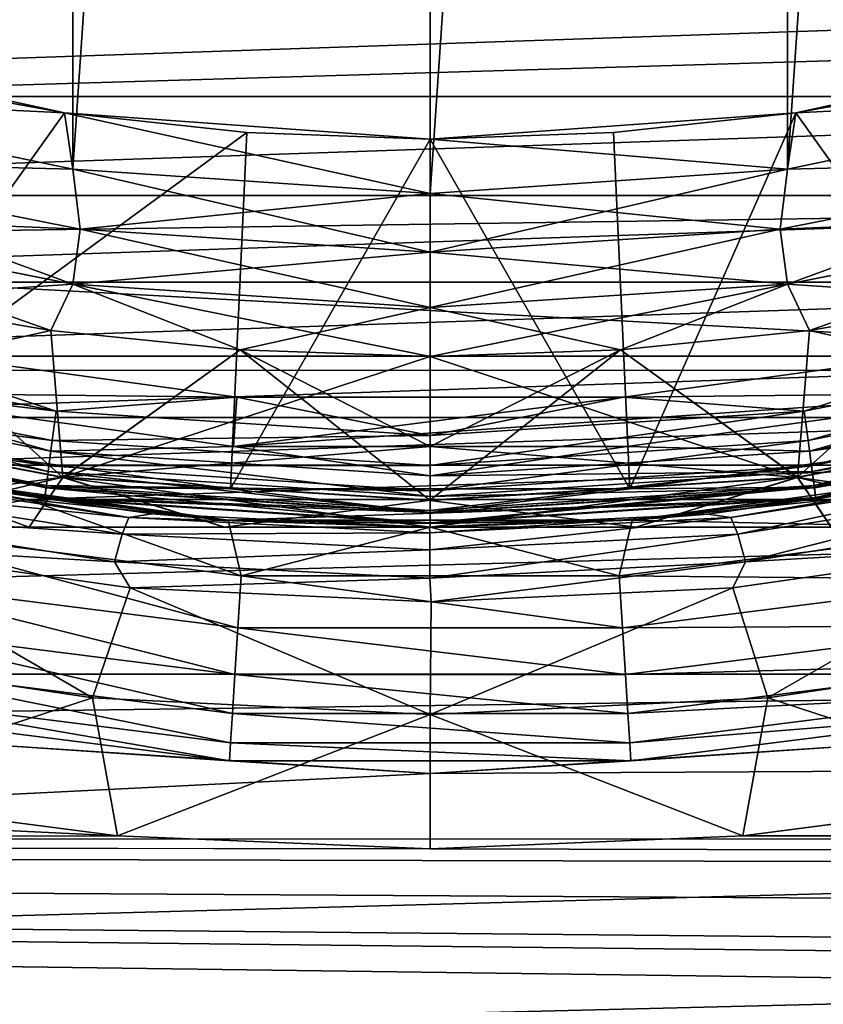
# Model space of a CAD drawing. Header units: metres. Extents: x -139 to 106, y -189 to 40.
# Tile 74 of 256: x -78.17 to -74.9, y -13.94 to -9.94. Entities that reach past the tile are written whole.
import ezdxf

# ---------------------------------------------------------------- set-up
doc = ezdxf.new("R2010")
doc.units = ezdxf.units.M
doc.layers.add('solid_153_ABGANG1_SW0003', color=7, linetype='CONTINUOUS')

msp = doc.modelspace()

# ---------------------------------------------------------------- linework, layer by layer
at = {"layer": 'solid_153_ABGANG1_SW0003'}
for points in [[(-77.949463, -10.546615, 28.537949), (-77.949463, 10.546614, 28.537949), (-76.5, 10.645751, 28.537949)], [(-76.5, -10.645751, 28.537949), (-77.949463, -10.546615, 28.537949), (-76.5, 10.645751, 28.537949)], [(-75.050537, 10.546615, 28.537949), (-76.5, -10.645751, 28.537949), (-76.5, 10.645751, 28.537949)], [(-79.372734, -10.250825, 28.537949), (-79.372742, 10.250823, 28.537949), (-77.949463, 10.546614, 28.537949)], [(-77.949463, -10.546615, 28.537949), (-79.372734, -10.250825, 28.537949), (-77.949463, 10.546614, 28.537949)], [(-75.050537, 10.546615, 28.537949), (-75.050537, -10.546614, 28.537949), (-76.5, -10.645751, 28.537949)], [(-75.050537, 10.546615, 28.537949), (-73.627266, 10.250825, 28.537949), (-75.050537, -10.546614, 28.537949)], [(-73.627266, 10.250825, 28.537949), (-73.627258, -10.250823, 28.537949), (-75.050537, -10.546614, 28.537949)], [(-47.66711, -9.295583, 93.771294), (-116.999969, -9.294461, 93.771881), (-116.999969, -11.361292, 92.522438)], [(-47.66711, -10.349087, 93.176979), (-47.66711, -9.295583, 93.771294), (-116.999969, -11.361292, 92.522438)], [(-49.272755, -12.596712, -5.962051), (-103.727242, -12.596712, -5.962051), (-104.929604, -9.579028, -5.962051)], [(-48.0704, -9.579028, -5.962051), (-49.272755, -12.596712, -5.962051), (-104.929604, -9.579028, -5.962051)], [(-83.42218, -9.802214, 28.037949), (-82.736855, -10.251909, 28.037949), (-69.577827, -9.802221, 28.037949)], [(-82.736855, -10.251909, 28.037949), (-70.263153, -10.251916, 28.037949), (-69.577827, -9.802221, 28.037949)], [(-79.437073, -10.002711, 44.537949), (-77.983635, -10.318887, 44.537949), (-79.43689, -10.002766, 45.037949)], [(-79.372749, -10.25082, 44.537949), (-77.983635, -10.318887, 44.537949), (-79.437073, -10.002711, 44.537949)], [(-77.983635, -10.318887, 44.537949), (-78.716171, -10.186718, 45.037949), (-79.43689, -10.002766, 45.037949)], [(-75.016365, -10.318887, 44.537949), (-73.562927, -10.002711, 44.537949), (-74.283829, -10.186718, 45.037949)], [(-73.627274, -10.250828, 44.537949), (-73.562927, -10.002711, 44.537949), (-75.016365, -10.318887, 44.537949)], [(-78.716171, -10.186718, 45.037949), (-77.983505, -10.318907, 45.037949), (-78.915451, -11.623756, 46.051201)], [(-77.983635, -10.318887, 44.537949), (-77.983505, -10.318907, 45.037949), (-78.716171, -10.186718, 45.037949)], [(-75.016495, -10.318907, 45.037949), (-74.283829, -10.186718, 45.037949), (-74.084564, -11.623759, 46.051201)], [(-75.016365, -10.318887, 44.537949), (-74.283829, -10.186718, 45.037949), (-75.016495, -10.318907, 45.037949)], [(-82.736855, -10.251909, 28.037949), (-82.022484, -10.653737, 28.037949), (-70.263153, -10.251916, 28.037949)], [(-82.022484, -10.653737, 28.037949), (-70.977524, -10.653743, 28.037949), (-70.263153, -10.251916, 28.037949)], [(-79.372749, -10.25082, 44.537949), (-77.949478, -10.546613, 44.537949), (-77.983635, -10.318887, 44.537949)], [(-79.317078, -10.513464, 44.509071), (-77.949478, -10.546613, 44.537949), (-79.372749, -10.25082, 44.537949)], [(-79.317017, -10.513238, 28.566771), (-79.372734, -10.250825, 28.537949), (-77.949463, -10.546615, 28.537949)], [(-75.050552, -10.546617, 44.537949), (-73.627274, -10.250828, 44.537949), (-75.016365, -10.318887, 44.537949)], [(-73.682922, -10.513464, 44.509071), (-73.627274, -10.250828, 44.537949), (-75.050552, -10.546617, 44.537949)], [(-73.682983, -10.513238, 28.566771), (-75.050537, -10.546614, 28.537949), (-73.627258, -10.250823, 28.537949)], [(-47.66711, -11.366237, 92.519028), (-47.66711, -10.349087, 93.176979), (-116.999969, -11.361292, 92.522438)], [(-77.983505, -10.318907, 45.037949), (-77.243805, -10.398432, 45.037949), (-78.915451, -11.623756, 46.051201)], [(-77.983635, -10.318887, 44.537949), (-76.5, -10.424999, 44.537949), (-77.983505, -10.318907, 45.037949)], [(-76.5, -10.645751, 44.537949), (-76.5, -10.424999, 44.537949), (-77.983635, -10.318887, 44.537949)], [(-77.949478, -10.546613, 44.537949), (-76.5, -10.645751, 44.537949), (-77.983635, -10.318887, 44.537949)], [(-76.5, -10.424999, 44.537949), (-77.243805, -10.398432, 45.037949), (-77.983505, -10.318907, 45.037949)], [(-75.016365, -10.318887, 44.537949), (-75.756195, -10.398432, 45.037949), (-76.5, -10.425, 45.037949)], [(-76.5, -10.424999, 44.537949), (-75.016365, -10.318887, 44.537949), (-76.5, -10.425, 45.037949)], [(-75.050552, -10.546617, 44.537949), (-75.016365, -10.318887, 44.537949), (-76.5, -10.424999, 44.537949)], [(-75.016365, -10.318887, 44.537949), (-75.016495, -10.318907, 45.037949), (-75.756195, -10.398432, 45.037949)], [(-75.756195, -10.398432, 45.037949), (-75.016495, -10.318907, 45.037949), (-75.689827, -11.844397, 46.051201)], [(-75.016495, -10.318907, 45.037949), (-74.084564, -11.623759, 46.051201), (-75.689827, -11.844397, 46.051201)], [(-77.243805, -10.398432, 45.037949), (-77.310188, -11.844396, 46.051201), (-78.915451, -11.623756, 46.051201)], [(-77.243805, -10.398432, 45.037949), (-76.5, -10.425, 45.037949), (-77.310188, -11.844396, 46.051201)], [(-76.5, -10.425, 45.037949), (-75.689827, -11.844397, 46.051201), (-77.310188, -11.844396, 46.051201)], [(-76.5, -10.424999, 44.537949), (-76.5, -10.425, 45.037949), (-77.243805, -10.398432, 45.037949)], [(-76.5, -10.425, 45.037949), (-75.756195, -10.398432, 45.037949), (-75.689827, -11.844397, 46.051201)], [(-76.5, -10.645751, 44.537949), (-75.050552, -10.546617, 44.537949), (-76.5, -10.424999, 44.537949)], [(-79.375313, -10.730818, 44.423988), (-77.950066, -11.014318, 44.423988), (-79.317078, -10.513464, 44.509071)], [(-79.317017, -10.513238, 28.566771), (-77.920662, -10.79099, 28.566771), (-79.375259, -10.730612, 28.651798)], [(-79.317078, -10.513464, 44.509071), (-77.920692, -10.791223, 44.509071), (-77.949478, -10.546613, 44.537949)], [(-77.950066, -11.014318, 44.423988), (-77.920692, -10.791223, 44.509071), (-79.317078, -10.513464, 44.509071)], [(-79.317017, -10.513238, 28.566771), (-77.949463, -10.546615, 28.537949), (-77.920662, -10.79099, 28.566771)], [(-76.5, -10.884339, 44.509071), (-76.5, -10.645751, 44.537949), (-77.949478, -10.546613, 44.537949)], [(-77.920692, -10.791223, 44.509071), (-76.5, -10.884339, 44.509071), (-77.949478, -10.546613, 44.537949)], [(-77.920662, -10.79099, 28.566771), (-77.949463, -10.546615, 28.537949), (-76.5, -10.645751, 28.537949)], [(-76.5, -10.884105, 28.566771), (-76.5, -10.645751, 28.537949), (-75.050537, -10.546614, 28.537949)], [(-76.5, -10.884105, 28.566771), (-75.050537, -10.546614, 28.537949), (-75.079338, -10.79099, 28.566771)], [(-75.079308, -10.791223, 44.509071), (-75.050552, -10.546617, 44.537949), (-76.5, -10.645751, 44.537949)], [(-75.079338, -10.79099, 28.566771), (-75.050537, -10.546614, 28.537949), (-73.682983, -10.513238, 28.566771)], [(-75.079338, -10.79099, 28.566771), (-73.682983, -10.513238, 28.566771), (-75.049965, -11.014106, 28.651798)], [(-75.079308, -10.791223, 44.509071), (-73.682922, -10.513464, 44.509071), (-75.050552, -10.546617, 44.537949)], [(-73.624687, -10.730818, 44.423988), (-73.682922, -10.513464, 44.509071), (-75.079308, -10.791223, 44.509071)], [(-73.682983, -10.513238, 28.566771), (-73.624741, -10.730612, 28.651798), (-75.049965, -11.014106, 28.651798)], [(-82.022484, -10.653737, 28.037949), (-81.282303, -11.005888, 28.037949), (-70.977524, -10.653743, 28.037949)], [(-81.282303, -11.005888, 28.037949), (-71.717705, -11.005893, 28.037949), (-70.977524, -10.653743, 28.037949)], [(-77.920662, -10.79099, 28.566771), (-76.5, -10.645751, 28.537949), (-76.5, -10.884105, 28.566771)], [(-76.5, -10.884339, 44.509071), (-75.079308, -10.791223, 44.509071), (-76.5, -10.645751, 44.537949)], [(-79.375313, -10.730818, 44.423988), (-78.800514, -11.07069, 44.287949), (-78.039658, -11.201874, 44.287949)], [(-79.375313, -10.730818, 44.423988), (-78.039658, -11.201874, 44.287949), (-77.950066, -11.014318, 44.423988)], [(-79.375259, -10.730612, 28.651798), (-77.950035, -11.014106, 28.651798), (-78.800514, -11.07069, 28.787949)], [(-77.920662, -10.79099, 28.566771), (-77.950035, -11.014106, 28.651798), (-79.375259, -10.730612, 28.651798)], [(-75.049934, -11.014318, 44.423988), (-73.624687, -10.730818, 44.423988), (-75.079308, -10.791223, 44.509071)], [(-75.049965, -11.014106, 28.651798), (-73.624741, -10.730612, 28.651798), (-74.960342, -11.201874, 28.787949)], [(-75.049934, -11.014318, 44.423988), (-74.199493, -11.07069, 44.287949), (-73.624687, -10.730818, 44.423988)], [(-73.624741, -10.730612, 28.651798), (-74.199486, -11.07069, 28.787949), (-74.960342, -11.201874, 28.787949)], [(-77.950066, -11.014318, 44.423988), (-76.5, -11.10936, 44.423988), (-77.920692, -10.791223, 44.509071)], [(-77.920662, -10.79099, 28.566771), (-76.5, -10.884105, 28.566771), (-77.950035, -11.014106, 28.651798)], [(-77.920692, -10.791223, 44.509071), (-76.5, -11.10936, 44.423988), (-76.5, -10.884339, 44.509071)], [(-75.079338, -10.79099, 28.566771), (-75.049965, -11.014106, 28.651798), (-76.5, -11.109146, 28.651798)], [(-76.5, -10.884105, 28.566771), (-75.079338, -10.79099, 28.566771), (-76.5, -11.109146, 28.651798)], [(-75.049934, -11.014318, 44.423988), (-75.079308, -10.791223, 44.509071), (-76.5, -10.884339, 44.509071)], [(-77.950035, -11.014106, 28.651798), (-76.5, -10.884105, 28.566771), (-76.5, -11.109146, 28.651798)], [(-76.5, -11.10936, 44.423988), (-75.049934, -11.014318, 44.423988), (-76.5, -10.884339, 44.509071)], [(-81.282303, -11.005888, 28.037949), (-80.519852, -11.306668, 28.037949), (-71.717705, -11.005893, 28.037949)], [(-80.519852, -11.306668, 28.037949), (-72.480156, -11.306673, 28.037949), (-71.717705, -11.005893, 28.037949)], [(-77.950035, -11.014106, 28.651798), (-78.039658, -11.201874, 28.787949), (-78.800514, -11.07069, 28.787949)], [(-77.950035, -11.014106, 28.651798), (-77.271622, -11.280829, 28.787949), (-78.039658, -11.201874, 28.787949)], [(-77.950066, -11.014318, 44.423988), (-78.039658, -11.201874, 44.287949), (-77.271622, -11.280829, 44.287949)], [(-77.950066, -11.014318, 44.423988), (-77.271622, -11.280829, 44.287949), (-76.5, -11.307189, 44.287949)], [(-77.950066, -11.014318, 44.423988), (-76.5, -11.307189, 44.287949), (-76.5, -11.10936, 44.423988)], [(-77.950035, -11.014106, 28.651798), (-76.5, -11.109146, 28.651798), (-77.271622, -11.280829, 28.787949)], [(-75.049965, -11.014106, 28.651798), (-75.728378, -11.280829, 28.787949), (-76.5, -11.307189, 28.787949)], [(-76.5, -11.109146, 28.651798), (-75.049965, -11.014106, 28.651798), (-76.5, -11.307189, 28.787949)], [(-76.5, -11.10936, 44.423988), (-75.728378, -11.28083, 44.287949), (-75.049934, -11.014318, 44.423988)], [(-75.049965, -11.014106, 28.651798), (-74.960342, -11.201874, 28.787949), (-75.728378, -11.280829, 28.787949)], [(-75.049934, -11.014318, 44.423988), (-75.728378, -11.28083, 44.287949), (-74.960342, -11.201875, 44.287949)], [(-75.049934, -11.014318, 44.423988), (-74.960342, -11.201875, 44.287949), (-74.199493, -11.07069, 44.287949)], [(-78.800514, -11.07069, 44.287949), (-79.457603, -11.519101, 43.675884), (-77.990555, -11.798955, 43.675884)], [(-78.800514, -11.07069, 28.787949), (-78.039658, -11.201874, 28.787949), (-79.457207, -11.517554, 29.398035)], [(-78.039658, -11.201874, 44.287949), (-78.800514, -11.07069, 44.287949), (-77.990555, -11.798955, 43.675884)], [(-76.5, -11.109146, 28.651798), (-76.5, -11.307189, 28.787949), (-77.271622, -11.280829, 28.787949)], [(-76.5, -11.10936, 44.423988), (-76.5, -11.307189, 44.287949), (-75.728378, -11.28083, 44.287949)], [(-74.199486, -11.07069, 28.787949), (-73.542793, -11.517554, 29.398035), (-75.009644, -11.797371, 29.398035)], [(-74.960342, -11.201874, 28.787949), (-74.199486, -11.07069, 28.787949), (-75.009644, -11.797371, 29.398035)], [(-74.199493, -11.07069, 44.287949), (-74.960342, -11.201875, 44.287949), (-73.542397, -11.519101, 43.675884)], [(-78.039658, -11.201874, 28.787949), (-77.990356, -11.797371, 29.398035), (-79.457207, -11.517554, 29.398035)], [(-78.039658, -11.201874, 28.787949), (-77.271622, -11.280829, 28.787949), (-77.990356, -11.797371, 29.398035)], [(-77.271622, -11.280829, 44.287949), (-78.039658, -11.201874, 44.287949), (-77.990555, -11.798955, 43.675884)], [(-75.728378, -11.280829, 28.787949), (-74.960342, -11.201874, 28.787949), (-75.009644, -11.797371, 29.398035)], [(-74.960342, -11.201875, 44.287949), (-75.728378, -11.28083, 44.287949), (-75.009445, -11.798955, 43.675884)], [(-74.960342, -11.201875, 44.287949), (-75.009445, -11.798955, 43.675884), (-73.542397, -11.519101, 43.675884)], [(-79.541039, -11.349299, 47.10474), (-79.509781, -11.232658, 47.054852), (-78.017876, -11.529417, 47.054852)], [(-78.017876, -11.529417, 47.054852), (-79.509781, -11.232658, 47.054852), (-78.839592, -11.259499, 47.037949)], [(-78.880554, -11.455259, 47.037949), (-77.28463, -11.4732, 47.037949), (-78.839592, -11.259499, 47.037949)], [(-78.017876, -11.529417, 47.054852), (-78.839592, -11.259499, 47.037949), (-77.28463, -11.4732, 47.037949)], [(-74.982124, -11.529417, 47.054852), (-75.715073, -11.47318, 47.037949), (-74.160118, -11.259438, 47.037949)], [(-74.11969, -11.455309, 47.037949), (-74.160118, -11.259438, 47.037949), (-75.715073, -11.47318, 47.037949)], [(-73.490219, -11.232658, 47.054852), (-74.982124, -11.529417, 47.054852), (-74.160118, -11.259438, 47.037949)], [(-74.966362, -11.649139, 47.10474), (-74.982124, -11.529417, 47.054852), (-73.490219, -11.232658, 47.054852)], [(-74.966362, -11.649139, 47.10474), (-73.490219, -11.232658, 47.054852), (-73.458961, -11.349299, 47.10474)], [(-80.519852, -11.306668, 28.037949), (-79.738609, -11.554714, 28.037949), (-72.480156, -11.306673, 28.037949)], [(-79.738609, -11.554714, 28.037949), (-73.261406, -11.554718, 28.037949), (-72.480156, -11.306673, 28.037949)], [(-77.271622, -11.280829, 44.287949), (-77.990555, -11.798955, 43.675884), (-76.5, -11.892734, 43.675884)], [(-77.271622, -11.280829, 28.787949), (-76.5, -11.307189, 28.787949), (-77.990356, -11.797371, 29.398035)], [(-77.990356, -11.797371, 29.398035), (-76.5, -11.307189, 28.787949), (-76.5, -11.672789, 29.145218)], [(-77.271622, -11.280829, 44.287949), (-76.5, -11.892734, 43.675884), (-76.5, -11.672789, 43.930679)], [(-77.271622, -11.280829, 44.287949), (-76.5, -11.672789, 43.930679), (-76.5, -11.307189, 44.287949)], [(-75.728378, -11.280829, 28.787949), (-75.009644, -11.797371, 29.398035), (-76.5, -11.891136, 29.398035)], [(-76.5, -11.672789, 29.145218), (-75.728378, -11.280829, 28.787949), (-76.5, -11.891136, 29.398035)], [(-76.5, -11.672789, 29.145218), (-76.5, -11.307189, 28.787949), (-75.728378, -11.280829, 28.787949)], [(-75.728378, -11.28083, 44.287949), (-76.5, -11.307189, 44.287949), (-75.009445, -11.798955, 43.675884)], [(-76.5, -11.307189, 44.287949), (-76.5, -11.672789, 43.930679), (-75.009445, -11.798955, 43.675884)], [(-79.541039, -11.349299, 47.10474), (-78.033638, -11.649139, 47.10474), (-79.567879, -11.449474, 47.184212)], [(-79.541039, -11.349299, 47.10474), (-78.017876, -11.529417, 47.054852), (-78.033638, -11.649139, 47.10474)], [(-74.966362, -11.649139, 47.10474), (-73.458961, -11.349299, 47.10474), (-74.952827, -11.751961, 47.184212)], [(-73.458961, -11.349299, 47.10474), (-73.432121, -11.449474, 47.184212), (-74.952827, -11.751961, 47.184212)], [(-116.999969, -11.361292, 59.603092), (-79.068848, -13.084445, 60.936726), (-77.76902, -13.253163, 61.084335)], [(-116.999969, -13.262449, 61.092556), (-116.999969, -11.361292, 59.603092), (-77.76902, -13.253163, 61.084335)], [(-47.66711, -11.366237, 92.519028), (-116.999969, -11.361292, 92.522438), (-116.999969, -13.262449, 91.032974)], [(-47.66711, -12.34132, 91.800987), (-47.66711, -11.366237, 92.519028), (-116.999969, -13.262449, 91.032974)], [(-78.050156, -11.774581, 46.980766), (-79.552109, -11.390618, 47.023354), (-79.573784, -11.471512, 46.980766)], [(-79.552109, -11.390618, 47.023354), (-78.039223, -11.69155, 47.023354), (-78.880554, -11.455259, 47.037949)], [(-78.050156, -11.774581, 46.980766), (-78.039223, -11.69155, 47.023354), (-79.552109, -11.390618, 47.023354)], [(-74.960777, -11.69155, 47.023354), (-73.447891, -11.390618, 47.023354), (-74.11969, -11.455309, 47.037949)], [(-73.426216, -11.471512, 46.980766), (-73.447891, -11.390618, 47.023354), (-74.960777, -11.69155, 47.023354)], [(-79.567879, -11.449474, 47.184212), (-78.047173, -11.751961, 47.184212), (-79.58847, -11.526342, 47.287834)], [(-78.033638, -11.649139, 47.10474), (-78.047173, -11.751961, 47.184212), (-79.567879, -11.449474, 47.184212)], [(-78.880554, -11.455259, 47.037949), (-77.298553, -11.672715, 47.037949), (-77.28463, -11.4732, 47.037949)], [(-78.039223, -11.69155, 47.023354), (-77.298553, -11.672715, 47.037949), (-78.880554, -11.455259, 47.037949)], [(-77.298553, -11.672715, 47.037949), (-74.11969, -11.455309, 47.037949), (-75.715073, -11.47318, 47.037949)], [(-77.298553, -11.672715, 47.037949), (-75.701691, -11.672731, 47.037949), (-74.11969, -11.455309, 47.037949)], [(-74.960777, -11.69155, 47.023354), (-74.11969, -11.455309, 47.037949), (-75.701691, -11.672731, 47.037949)], [(-74.952827, -11.751961, 47.184212), (-73.432121, -11.449474, 47.184212), (-74.942436, -11.830859, 47.287834)], [(-73.432121, -11.449474, 47.184212), (-73.41153, -11.526342, 47.287834), (-74.942436, -11.830859, 47.287834)], [(-79.573784, -11.471512, 46.980766), (-79.590988, -11.535714, 46.91436), (-78.05883, -11.840479, 46.91436)], [(-78.050156, -11.774581, 46.980766), (-79.573784, -11.471512, 46.980766), (-78.05883, -11.840479, 46.91436)], [(-76.5, -11.628903, 47.054852), (-78.017876, -11.529417, 47.054852), (-77.28463, -11.4732, 47.037949)], [(-77.298553, -11.672715, 47.037949), (-75.715073, -11.47318, 47.037949), (-77.28463, -11.4732, 47.037949)], [(-76.5, -11.628903, 47.054852), (-77.28463, -11.4732, 47.037949), (-75.715073, -11.47318, 47.037949)], [(-74.982124, -11.529417, 47.054852), (-76.5, -11.628903, 47.054852), (-75.715073, -11.47318, 47.037949)], [(-73.426216, -11.471512, 46.980766), (-74.960777, -11.69155, 47.023354), (-74.949844, -11.774581, 46.980766)], [(-73.426216, -11.471512, 46.980766), (-74.949844, -11.774581, 46.980766), (-73.409012, -11.535714, 46.91436)], [(-79.590988, -11.535714, 46.91436), (-79.602028, -11.576927, 46.830654), (-78.0644, -11.882781, 46.830654)], [(-78.058563, -11.838483, 46.117798), (-79.601898, -11.57643, 46.202675), (-79.590462, -11.53377, 46.117798)], [(-79.58847, -11.526342, 47.287834), (-78.057564, -11.830859, 47.287834), (-79.601418, -11.574654, 47.408539)], [(-78.05883, -11.840479, 46.91436), (-79.590988, -11.535714, 46.91436), (-78.0644, -11.882781, 46.830654)], [(-78.058563, -11.838483, 46.117798), (-79.590462, -11.53377, 46.117798), (-78.915451, -11.623756, 46.051201)], [(-78.047173, -11.751961, 47.184212), (-78.057564, -11.830859, 47.287834), (-79.58847, -11.526342, 47.287834)], [(-79.48494, -12, 30.100548), (-79.457207, -11.517554, 29.398035), (-77.990356, -11.797371, 29.398035)], [(-78.127823, -12, 43.385517), (-77.990555, -11.798955, 43.675884), (-79.457603, -11.519101, 43.675884)], [(-78.84935, -12, 43.207314), (-78.127823, -12, 43.385517), (-79.457603, -11.519101, 43.675884)], [(-78.033638, -11.649139, 47.10474), (-78.017876, -11.529417, 47.054852), (-76.5, -11.628903, 47.054852)], [(-76.5, -11.74966, 47.10474), (-76.5, -11.628903, 47.054852), (-74.982124, -11.529417, 47.054852)], [(-76.5, -11.74966, 47.10474), (-74.982124, -11.529417, 47.054852), (-74.966362, -11.649139, 47.10474)], [(-74.872208, -12, 29.690374), (-75.009644, -11.797371, 29.398035), (-73.542793, -11.517554, 29.398035)], [(-73.519844, -12, 42.977409), (-73.542397, -11.519101, 43.675884), (-75.009445, -11.798955, 43.675884)], [(-74.949844, -11.774581, 46.980766), (-74.94117, -11.840479, 46.91436), (-73.409012, -11.535714, 46.91436)], [(-74.942436, -11.830859, 47.287834), (-73.41153, -11.526342, 47.287834), (-74.935913, -11.880447, 47.408539)], [(-73.409538, -11.53377, 46.117798), (-74.935669, -11.882272, 46.202675), (-74.941437, -11.838483, 46.117798)], [(-73.409538, -11.53377, 46.117798), (-74.941437, -11.838483, 46.117798), (-74.084564, -11.623759, 46.051201)], [(-73.409012, -11.535714, 46.91436), (-74.94117, -11.840479, 46.91436), (-73.397972, -11.576927, 46.830654)], [(-73.41153, -11.526342, 47.287834), (-73.398582, -11.574654, 47.408539), (-74.935913, -11.880447, 47.408539)], [(-73.409538, -11.53377, 46.117798), (-73.398102, -11.57643, 46.202675), (-74.935669, -11.882272, 46.202675)], [(-79.738609, -11.554714, 28.037949), (-78.942284, -11.748839, 28.037949), (-73.261406, -11.554718, 28.037949)], [(-78.0644, -11.882781, 46.830654), (-79.602028, -11.576927, 46.830654), (-78.941483, -11.749007, 46.737949)], [(-79.601898, -11.57643, 46.202675), (-78.064331, -11.882272, 46.202675), (-78.941475, -11.749007, 46.296947)], [(-78.058563, -11.838483, 46.117798), (-78.064331, -11.882272, 46.202675), (-79.601898, -11.57643, 46.202675)], [(-79.601418, -11.574654, 47.408539), (-78.064087, -11.880447, 47.408539), (-78.941467, -11.74901, 47.537949)], [(-78.057564, -11.830859, 47.287834), (-78.064087, -11.880447, 47.408539), (-79.601418, -11.574654, 47.408539)], [(-78.942284, -11.748839, 28.037949), (-74.057732, -11.748841, 28.037949), (-73.261406, -11.554718, 28.037949)], [(-74.94117, -11.840479, 46.91436), (-74.9356, -11.882781, 46.830654), (-73.397972, -11.576927, 46.830654)], [(-74.935913, -11.880447, 47.408539), (-73.398582, -11.574654, 47.408539), (-74.058525, -11.749008, 47.537949)], [(-74.935669, -11.882272, 46.202675), (-73.398102, -11.57643, 46.202675), (-74.058533, -11.749011, 46.296947)], [(-73.397972, -11.576927, 46.830654), (-74.9356, -11.882781, 46.830654), (-74.058533, -11.749011, 46.737949)], [(-78.058563, -11.838483, 46.117798), (-78.915451, -11.623756, 46.051201), (-77.310188, -11.844396, 46.051201)], [(-78.033638, -11.649139, 47.10474), (-76.5, -11.628903, 47.054852), (-76.5, -11.74966, 47.10474)], [(-74.941437, -11.838483, 46.117798), (-75.689827, -11.844397, 46.051201), (-74.084564, -11.623759, 46.051201)], [(-78.033638, -11.649139, 47.10474), (-76.5, -11.74966, 47.10474), (-78.047173, -11.751961, 47.184212)], [(-74.966362, -11.649139, 47.10474), (-74.952827, -11.751961, 47.184212), (-76.5, -11.853368, 47.184212)], [(-76.5, -11.74966, 47.10474), (-74.966362, -11.649139, 47.10474), (-76.5, -11.853368, 47.184212)], [(-76.5, -11.876184, 46.980766), (-78.039223, -11.69155, 47.023354), (-78.050156, -11.774581, 46.980766)], [(-78.039223, -11.69155, 47.023354), (-76.5, -11.792437, 47.023354), (-77.298553, -11.672715, 47.037949)], [(-76.5, -11.876184, 46.980766), (-76.5, -11.792437, 47.023354), (-78.039223, -11.69155, 47.023354)], [(-77.990356, -11.797371, 29.398035), (-76.5, -11.672789, 29.145218), (-76.5, -11.891136, 29.398035)], [(-76.5, -11.792437, 47.023354), (-75.701691, -11.672731, 47.037949), (-77.298553, -11.672715, 47.037949)], [(-76.5, -11.792437, 47.023354), (-74.960777, -11.69155, 47.023354), (-75.701691, -11.672731, 47.037949)], [(-76.5, -11.672789, 43.930679), (-76.5, -11.892734, 43.675884), (-75.009445, -11.798955, 43.675884)], [(-74.949844, -11.774581, 46.980766), (-74.960777, -11.69155, 47.023354), (-76.5, -11.792437, 47.023354)], [(-78.942284, -11.748839, 28.037949), (-78.134544, -11.888157, 28.037949), (-74.057732, -11.748841, 28.037949)], [(-78.79007, -12.004951, 28.013126), (-78.134544, -11.888157, 28.037949), (-78.942284, -11.748839, 28.037949)], [(-78.0644, -11.882781, 46.830654), (-78.941483, -11.749007, 46.737949), (-77.318916, -11.972025, 46.737949)], [(-77.318916, -11.972025, 46.296947), (-77.318916, -11.972025, 46.737949), (-78.941483, -11.749007, 46.737949)], [(-78.941475, -11.749007, 46.296947), (-77.318916, -11.972025, 46.296947), (-78.941483, -11.749007, 46.737949)], [(-78.064331, -11.882272, 46.202675), (-77.318916, -11.972025, 46.296947), (-78.941475, -11.749007, 46.296947)], [(-78.941467, -11.74901, 47.537949), (-77.318901, -11.972026, 47.537949), (-78.76442, -11.784413, 58.951614)], [(-78.064087, -11.880447, 47.408539), (-77.318901, -11.972026, 47.537949), (-78.941467, -11.74901, 47.537949)], [(-78.134544, -11.888157, 28.037949), (-74.865471, -11.888159, 28.037949), (-74.057732, -11.748841, 28.037949)], [(-74.9356, -11.882781, 46.830654), (-75.681099, -11.972026, 46.737949), (-74.058533, -11.749011, 46.737949)], [(-74.058533, -11.749011, 46.296947), (-74.058533, -11.749011, 46.737949), (-75.681099, -11.972026, 46.737949)], [(-75.681099, -11.972026, 46.296947), (-74.058533, -11.749011, 46.296947), (-75.681099, -11.972026, 46.737949)], [(-74.935669, -11.882272, 46.202675), (-74.058533, -11.749011, 46.296947), (-75.681099, -11.972026, 46.296947)], [(-75.681084, -11.972025, 47.537949), (-74.058525, -11.749008, 47.537949), (-75.372925, -11.946954, 59.098988)], [(-74.935913, -11.880447, 47.408539), (-74.058525, -11.749008, 47.537949), (-75.681084, -11.972025, 47.537949)], [(-74.058525, -11.749008, 47.537949), (-74.238045, -11.784886, 58.952019), (-75.372925, -11.946954, 59.098988)], [(-78.975334, -11.837264, 59.445385), (-78.921982, -11.776561, 59.190098), (-77.722443, -11.960706, 59.353584)], [(-77.722443, -11.960706, 59.353584), (-78.921982, -11.776561, 59.190098), (-78.76442, -11.784413, 58.951614)], [(-77.722443, -11.960706, 59.353584), (-78.76442, -11.784413, 58.951614), (-77.627563, -11.946908, 59.099045)], [(-77.318901, -11.972026, 47.537949), (-77.627563, -11.946908, 59.099045), (-78.76442, -11.784413, 58.951614)], [(-78.050156, -11.774581, 46.980766), (-78.05883, -11.840479, 46.91436), (-76.5, -11.94265, 46.91436)], [(-78.047173, -11.751961, 47.184212), (-76.5, -11.853368, 47.184212), (-78.057564, -11.830859, 47.287834)], [(-76.5, -11.876184, 46.980766), (-78.050156, -11.774581, 46.980766), (-76.5, -11.94265, 46.91436)], [(-76.5, -11.74966, 47.10474), (-76.5, -11.853368, 47.184212), (-78.047173, -11.751961, 47.184212)], [(-74.952827, -11.751961, 47.184212), (-74.942436, -11.830859, 47.287834), (-76.5, -11.932947, 47.287834)], [(-76.5, -11.853368, 47.184212), (-74.952827, -11.751961, 47.184212), (-76.5, -11.932947, 47.287834)], [(-74.949844, -11.774581, 46.980766), (-76.5, -11.792437, 47.023354), (-76.5, -11.876184, 46.980766)], [(-74.949844, -11.774581, 46.980766), (-76.5, -11.876184, 46.980766), (-74.94117, -11.840479, 46.91436)], [(-75.279625, -11.960901, 59.353611), (-75.372925, -11.946954, 59.098988), (-74.238045, -11.784886, 58.952019)], [(-74.079628, -11.776908, 59.190403), (-75.279625, -11.960901, 59.353611), (-74.238045, -11.784886, 58.952019)], [(-75.251892, -12.028543, 59.611214), (-75.279625, -11.960901, 59.353611), (-74.079628, -11.776908, 59.190403)], [(-74.026222, -11.837607, 59.445683), (-75.251892, -12.028543, 59.611214), (-74.079628, -11.776908, 59.190403)], [(-78.848633, -12, 29.868368), (-79.48494, -12, 30.100548), (-77.990356, -11.797371, 29.398035)], [(-78.12722, -12, 29.690264), (-78.848633, -12, 29.868368), (-77.990356, -11.797371, 29.398035)], [(-78.127823, -12, 43.385517), (-77.33419, -12, 43.498943), (-77.990555, -11.798955, 43.675884)], [(-77.333855, -12, 29.576923), (-78.12722, -12, 29.690264), (-77.990356, -11.797371, 29.398035)], [(-77.990555, -11.798955, 43.675884), (-76.5, -12, 43.537949), (-76.5, -11.892734, 43.675884)], [(-77.33419, -12, 43.498943), (-76.5, -12, 43.537949), (-77.990555, -11.798955, 43.675884)], [(-77.333855, -12, 29.576923), (-77.990356, -11.797371, 29.398035), (-76.5, -11.891136, 29.398035)], [(-76.5, -12, 29.537949), (-76.5, -11.891136, 29.398035), (-75.009644, -11.797371, 29.398035)], [(-75.665825, -12, 29.576954), (-76.5, -12, 29.537949), (-75.009644, -11.797371, 29.398035)], [(-75.666153, -12, 43.498978), (-75.009445, -11.798955, 43.675884), (-76.5, -11.892734, 43.675884)], [(-75.666153, -12, 43.498978), (-74.872787, -12, 43.385635), (-75.009445, -11.798955, 43.675884)], [(-74.872208, -12, 29.690374), (-75.665825, -12, 29.576954), (-75.009644, -11.797371, 29.398035)], [(-74.151382, -12, 43.207535), (-73.519844, -12, 42.977409), (-75.009445, -11.798955, 43.675884)], [(-74.872787, -12, 43.385635), (-74.151382, -12, 43.207535), (-75.009445, -11.798955, 43.675884)], [(-77.750191, -12.02835, 59.611187), (-79.035049, -11.942431, 59.684299), (-78.975334, -11.837264, 59.445385)], [(-77.750191, -12.02835, 59.611187), (-78.975334, -11.837264, 59.445385), (-77.722443, -11.960706, 59.353584)], [(-78.05883, -11.840479, 46.91436), (-78.0644, -11.882781, 46.830654), (-76.5, -11.985317, 46.830654)], [(-76.5, -11.940637, 46.117798), (-78.064331, -11.882272, 46.202675), (-78.058563, -11.838483, 46.117798)], [(-78.057564, -11.830859, 47.287834), (-76.5, -11.932947, 47.287834), (-78.064087, -11.880447, 47.408539)], [(-76.5, -11.94265, 46.91436), (-78.05883, -11.840479, 46.91436), (-76.5, -11.985317, 46.830654)], [(-76.5, -11.940637, 46.117798), (-78.058563, -11.838483, 46.117798), (-77.310188, -11.844396, 46.051201)], [(-76.5, -11.853368, 47.184212), (-76.5, -11.932947, 47.287834), (-78.057564, -11.830859, 47.287834)], [(-76.5, -11.940637, 46.117798), (-77.310188, -11.844396, 46.051201), (-75.689827, -11.844397, 46.051201)], [(-74.942436, -11.830859, 47.287834), (-74.935913, -11.880447, 47.408539), (-76.5, -11.982963, 47.408539)], [(-76.5, -11.932947, 47.287834), (-74.942436, -11.830859, 47.287834), (-76.5, -11.982963, 47.408539)], [(-74.941437, -11.838483, 46.117798), (-74.935669, -11.882272, 46.202675), (-76.5, -11.984803, 46.202675)], [(-74.941437, -11.838483, 46.117798), (-76.5, -11.984803, 46.202675), (-76.5, -11.940637, 46.117798)], [(-74.941437, -11.838483, 46.117798), (-76.5, -11.940637, 46.117798), (-75.689827, -11.844397, 46.051201)], [(-74.94117, -11.840479, 46.91436), (-76.5, -11.94265, 46.91436), (-74.9356, -11.882781, 46.830654)], [(-76.5, -11.876184, 46.980766), (-76.5, -11.94265, 46.91436), (-74.94117, -11.840479, 46.91436)], [(-74.026222, -11.837607, 59.445683), (-75.221016, -12.140936, 59.852295), (-75.251892, -12.028543, 59.611214)], [(-74.026222, -11.837607, 59.445683), (-73.966469, -11.942774, 59.684589), (-75.221016, -12.140936, 59.852295)], [(-77.267387, -12.19731, 28.013126), (-78.134544, -11.888157, 28.037949), (-78.79007, -12.004951, 28.013126)], [(-78.134544, -11.888157, 28.037949), (-77.319191, -11.972005, 28.037949), (-74.865471, -11.888159, 28.037949)], [(-77.267387, -12.19731, 28.013126), (-77.319191, -11.972005, 28.037949), (-78.134544, -11.888157, 28.037949)], [(-76.5, -11.985317, 46.830654), (-78.0644, -11.882781, 46.830654), (-77.318916, -11.972025, 46.737949)], [(-78.064331, -11.882272, 46.202675), (-76.5, -11.984803, 46.202675), (-77.318916, -11.972025, 46.296947)], [(-76.5, -11.940637, 46.117798), (-76.5, -11.984803, 46.202675), (-78.064331, -11.882272, 46.202675)], [(-78.064087, -11.880447, 47.408539), (-76.5, -11.982963, 47.408539), (-77.318901, -11.972026, 47.537949)], [(-76.5, -11.932947, 47.287834), (-76.5, -11.982963, 47.408539), (-78.064087, -11.880447, 47.408539)], [(-77.333855, -12, 29.576923), (-76.5, -11.891136, 29.398035), (-76.5, -12, 29.537949)], [(-77.319191, -11.972005, 28.037949), (-75.680824, -11.972006, 28.037949), (-74.865471, -11.888159, 28.037949)], [(-76.5, -11.982963, 47.408539), (-74.935913, -11.880447, 47.408539), (-75.681084, -11.972025, 47.537949)], [(-76.5, -11.984803, 46.202675), (-74.935669, -11.882272, 46.202675), (-75.681099, -11.972026, 46.296947)], [(-74.9356, -11.882781, 46.830654), (-76.5, -11.985317, 46.830654), (-75.681099, -11.972026, 46.737949)], [(-76.5, -11.94265, 46.91436), (-76.5, -11.985317, 46.830654), (-74.9356, -11.882781, 46.830654)], [(-75.666153, -12, 43.498978), (-76.5, -11.892734, 43.675884), (-76.5, -12, 43.537949)], [(-74.20993, -12.004951, 28.013126), (-74.865471, -11.888159, 28.037949), (-75.680824, -11.972006, 28.037949)], [(-79.035049, -11.942431, 59.684299), (-77.78109, -12.140743, 59.852276), (-78.939926, -12.073092, 59.866028)], [(-77.750191, -12.02835, 59.611187), (-77.78109, -12.140743, 59.852276), (-79.035049, -11.942431, 59.684299)], [(-77.722443, -11.960706, 59.353584), (-77.627563, -11.946908, 59.099045), (-76.50222, -12, 59.147579)], [(-77.318901, -11.972026, 47.537949), (-76.50222, -12, 59.147579), (-77.627563, -11.946908, 59.099045)], [(-76.500908, -12.02289, 59.409252), (-76.50222, -12, 59.147579), (-75.372925, -11.946954, 59.098988)], [(-75.681084, -11.972025, 47.537949), (-75.372925, -11.946954, 59.098988), (-76.50222, -12, 59.147579)], [(-75.279625, -11.960901, 59.353611), (-76.500908, -12.02289, 59.409252), (-75.372925, -11.946954, 59.098988)], [(-75.221016, -12.140936, 59.852295), (-73.966469, -11.942774, 59.684589), (-74.049187, -12.071763, 59.865318)], [(-77.750191, -12.02835, 59.611187), (-77.722443, -11.960706, 59.353584), (-76.500908, -12.02289, 59.409252)], [(-76.500908, -12.02289, 59.409252), (-77.722443, -11.960706, 59.353584), (-76.50222, -12, 59.147579)], [(-77.319191, -11.972005, 28.037949), (-76.500008, -12, 28.037949), (-75.680824, -11.972006, 28.037949)], [(-77.267387, -12.19731, 28.013126), (-76.500008, -12, 28.037949), (-77.319191, -11.972005, 28.037949)], [(-76.5, -11.985317, 46.830654), (-77.318916, -11.972025, 46.737949), (-75.681099, -11.972026, 46.737949)], [(-75.681099, -11.972026, 46.296947), (-75.681099, -11.972026, 46.737949), (-77.318916, -11.972025, 46.737949)], [(-77.318916, -11.972025, 46.296947), (-75.681099, -11.972026, 46.296947), (-77.318916, -11.972025, 46.737949)], [(-76.5, -11.984803, 46.202675), (-75.681099, -11.972026, 46.296947), (-77.318916, -11.972025, 46.296947)], [(-77.318901, -11.972026, 47.537949), (-75.681084, -11.972025, 47.537949), (-76.50222, -12, 59.147579)], [(-76.5, -11.982963, 47.408539), (-75.681084, -11.972025, 47.537949), (-77.318901, -11.972026, 47.537949)], [(-76.500923, -12.092957, 59.667694), (-76.500908, -12.02289, 59.409252), (-75.279625, -11.960901, 59.353611)], [(-75.251892, -12.028543, 59.611214), (-76.500923, -12.092957, 59.667694), (-75.279625, -11.960901, 59.353611)], [(-75.732613, -12.19731, 28.013126), (-75.680824, -11.972006, 28.037949), (-76.500008, -12, 28.037949)], [(-74.20993, -12.004951, 28.013126), (-75.680824, -11.972006, 28.037949), (-75.732613, -12.19731, 28.013126)], [(-81.5, -12, 32.537949), (-71.5, -12, 32.537949), (-71.5, -12, 40.537949)], [(-81.474968, -12, 32.228138), (-71.5, -12, 32.537949), (-81.5, -12, 32.537949)], [(-81.5, -12, 40.537949), (-71.5, -12, 40.537949), (-71.525032, -12, 40.847771)], [(-81.5, -12, 40.537949), (-81.5, -12, 32.537949), (-71.5, -12, 40.537949)], [(-81.474907, -12, 40.848122), (-81.5, -12, 40.537949), (-71.525032, -12, 40.847771)], [(-81.474968, -12, 32.228138), (-71.525093, -12, 32.227776), (-71.5, -12, 32.537949)], [(-81.474968, -12, 32.228138), (-81.398308, -12, 31.916483), (-71.525093, -12, 32.227776)], [(-81.474907, -12, 40.848122), (-71.525032, -12, 40.847771), (-71.601692, -12, 41.159424)], [(-81.474907, -12, 40.848122), (-71.601692, -12, 41.159424), (-81.398254, -12, 41.159569)], [(-81.398308, -12, 31.916483), (-71.601746, -12, 31.916323), (-71.525093, -12, 32.227776)], [(-81.398308, -12, 31.916483), (-81.310524, -12, 31.694288), (-71.601746, -12, 31.916323)], [(-81.398254, -12, 41.159569), (-71.601692, -12, 41.159424), (-71.688324, -12, 41.379101)], [(-81.398254, -12, 41.159569), (-71.688324, -12, 41.379101), (-81.311676, -12, 41.379105)], [(-81.311676, -12, 41.379105), (-71.688324, -12, 41.379101), (-71.733986, -12, 41.472916)], [(-81.265999, -12, 41.472942), (-81.311676, -12, 41.379105), (-71.733986, -12, 41.472916)], [(-81.310524, -12, 31.694288), (-71.689484, -12, 31.694281), (-71.601746, -12, 31.916323)], [(-81.266022, -12, 31.602995), (-71.689484, -12, 31.694281), (-81.310524, -12, 31.694288)], [(-81.266022, -12, 31.602995), (-71.734009, -12, 31.602943), (-71.689484, -12, 31.694281)], [(-81.071381, -12, 31.288006), (-71.734009, -12, 31.602943), (-81.266022, -12, 31.602995)], [(-81.265999, -12, 41.472942), (-71.733986, -12, 41.472916), (-71.928619, -12, 41.787895)], [(-81.071541, -12, 41.787674), (-81.265999, -12, 41.472942), (-71.928619, -12, 41.787895)], [(-81.071541, -12, 41.787674), (-71.928619, -12, 41.787895), (-80.805695, -12, 42.101974)], [(-81.071381, -12, 31.288006), (-71.928467, -12, 31.28821), (-71.734009, -12, 31.602943)], [(-81.071381, -12, 31.288006), (-72.194328, -12, 30.973904), (-71.928467, -12, 31.28821)], [(-81.071381, -12, 31.288006), (-80.805382, -12, 30.9736), (-72.194328, -12, 30.973904)], [(-80.805695, -12, 42.101974), (-72.194626, -12, 42.102303), (-72.294479, -12, 42.20023)], [(-80.805695, -12, 42.101974), (-72.294479, -12, 42.20023), (-80.705536, -12, 42.200218)], [(-80.805695, -12, 42.101974), (-71.928619, -12, 41.787895), (-72.194626, -12, 42.102303)], [(-80.805382, -12, 30.9736), (-80.702957, -12, 30.873268), (-72.194328, -12, 30.973904)], [(-80.705536, -12, 42.200218), (-72.294479, -12, 42.20023), (-72.543465, -12, 42.412186)], [(-80.457031, -12, 42.411797), (-80.705536, -12, 42.200218), (-72.543465, -12, 42.412186)], [(-80.702957, -12, 30.873268), (-72.297035, -12, 30.87328), (-72.194328, -12, 30.973904)], [(-80.456543, -12, 30.663721), (-72.297035, -12, 30.87328), (-80.702957, -12, 30.873268)], [(-80.016617, -12, 42.707764), (-80.457031, -12, 42.411797), (-72.543465, -12, 42.412186)], [(-80.456543, -12, 30.663721), (-72.542999, -12, 30.66408), (-72.297035, -12, 30.87328)], [(-80.456543, -12, 30.663721), (-72.983421, -12, 30.368114), (-72.542999, -12, 30.66408)], [(-80.456543, -12, 30.663721), (-80.015953, -12, 30.367746), (-72.983421, -12, 30.368114)], [(-80.016617, -12, 42.707764), (-72.98407, -12, 42.708164), (-73.510178, -12, 42.97324)], [(-80.016617, -12, 42.707764), (-73.510178, -12, 42.97324), (-79.489853, -12, 42.973225)], [(-80.016617, -12, 42.707764), (-72.543465, -12, 42.412186), (-72.98407, -12, 42.708164)], [(-80.015953, -12, 30.367746), (-79.48494, -12, 30.100548), (-72.983421, -12, 30.368114)], [(-79.489853, -12, 42.973225), (-73.510178, -12, 42.97324), (-73.519844, -12, 42.977409)], [(-79.480873, -12, 42.977104), (-79.489853, -12, 42.973225), (-73.519844, -12, 42.977409)], [(-79.48494, -12, 30.100548), (-73.51503, -12, 30.100563), (-72.983421, -12, 30.368114)], [(-78.848633, -12, 29.868368), (-73.51503, -12, 30.100563), (-79.48494, -12, 30.100548)], [(-78.84935, -12, 43.207314), (-79.480873, -12, 42.977104), (-73.519844, -12, 42.977409)], [(-78.84935, -12, 43.207314), (-73.519844, -12, 42.977409), (-74.151382, -12, 43.207535)], [(-78.84935, -12, 43.207314), (-74.151382, -12, 43.207535), (-78.127823, -12, 43.385517)], [(-78.848633, -12, 29.868368), (-74.150688, -12, 29.868574), (-73.51503, -12, 30.100563)], [(-78.848633, -12, 29.868368), (-74.872208, -12, 29.690374), (-74.150688, -12, 29.868574)], [(-78.12722, -12, 29.690264), (-74.872208, -12, 29.690374), (-78.848633, -12, 29.868368)], [(-78.79007, -12.004951, 28.013126), (-78.829727, -12.212851, 27.939308), (-77.280678, -12.408541, 27.939308)], [(-77.267387, -12.19731, 28.013126), (-78.79007, -12.004951, 28.013126), (-77.280678, -12.408541, 27.939308)], [(-78.127823, -12, 43.385517), (-74.151382, -12, 43.207535), (-74.872787, -12, 43.385635)], [(-78.127823, -12, 43.385517), (-74.872787, -12, 43.385635), (-77.33419, -12, 43.498943)], [(-78.12722, -12, 29.690264), (-75.665825, -12, 29.576954), (-74.872208, -12, 29.690374)], [(-77.333855, -12, 29.576923), (-75.665825, -12, 29.576954), (-78.12722, -12, 29.690264)], [(-76.500923, -12.092957, 59.667694), (-77.78109, -12.140743, 59.852276), (-77.750191, -12.02835, 59.611187)], [(-76.500923, -12.092957, 59.667694), (-77.750191, -12.02835, 59.611187), (-76.500908, -12.02289, 59.409252)], [(-77.33419, -12, 43.498943), (-75.666153, -12, 43.498978), (-76.5, -12, 43.537949)], [(-77.33419, -12, 43.498943), (-74.872787, -12, 43.385635), (-75.666153, -12, 43.498978)], [(-77.333855, -12, 29.576923), (-76.5, -12, 29.537949), (-75.665825, -12, 29.576954)], [(-75.732613, -12.19731, 28.013126), (-76.500008, -12, 28.037949), (-77.267387, -12.19731, 28.013126)], [(-75.251892, -12.028543, 59.611214), (-75.221016, -12.140936, 59.852295), (-76.500931, -12.207864, 59.909561)], [(-75.251892, -12.028543, 59.611214), (-76.500931, -12.207864, 59.909561), (-76.500923, -12.092957, 59.667694)], [(-74.20993, -12.004951, 28.013126), (-75.732613, -12.19731, 28.013126), (-74.170273, -12.212851, 27.939308)], [(-77.870567, -12.693191, 60.540344), (-79.218147, -12.49181, 60.375626), (-78.939926, -12.073092, 59.866028)], [(-77.78109, -12.140743, 59.852276), (-77.717285, -12.246968, 60.006527), (-78.939926, -12.073092, 59.866028)], [(-77.870567, -12.693191, 60.540344), (-78.939926, -12.073092, 59.866028), (-77.717285, -12.246968, 60.006527)], [(-76.500923, -12.092957, 59.667694), (-76.500931, -12.207864, 59.909561), (-77.78109, -12.140743, 59.852276)], [(-75.221016, -12.140936, 59.852295), (-74.049187, -12.071763, 59.865318), (-75.271957, -12.246401, 60.006165)], [(-75.129898, -12.69323, 60.540379), (-75.271957, -12.246401, 60.006165), (-74.049187, -12.071763, 59.865318)], [(-73.782173, -12.491854, 60.375664), (-75.129898, -12.69323, 60.540379), (-74.049187, -12.071763, 59.865318)], [(-77.78109, -12.140743, 59.852276), (-76.500931, -12.207864, 59.909561), (-77.717285, -12.246968, 60.006527)], [(-76.500931, -12.207864, 59.909561), (-75.221016, -12.140936, 59.852295), (-76.496147, -12.303571, 60.052422)], [(-75.221016, -12.140936, 59.852295), (-75.271957, -12.246401, 60.006165), (-76.496147, -12.303571, 60.052422)], [(-78.829727, -12.212851, 27.939308), (-78.865311, -12.399376, 27.8202), (-77.292603, -12.598055, 27.8202)], [(-77.280678, -12.408541, 27.939308), (-78.829727, -12.212851, 27.939308), (-77.292603, -12.598055, 27.8202)], [(-76.500931, -12.207864, 59.909561), (-76.496147, -12.303571, 60.052422), (-77.717285, -12.246968, 60.006527)], [(-77.267387, -12.19731, 28.013126), (-77.280678, -12.408541, 27.939308), (-75.719322, -12.408541, 27.939308)], [(-75.732613, -12.19731, 28.013126), (-77.267387, -12.19731, 28.013126), (-75.719322, -12.408541, 27.939308)], [(-75.732613, -12.19731, 28.013126), (-75.719322, -12.408541, 27.939308), (-74.170273, -12.212851, 27.939308)], [(-74.170273, -12.212851, 27.939308), (-75.719322, -12.408541, 27.939308), (-74.134689, -12.399376, 27.8202)], [(-76.500259, -12.760688, 60.595757), (-77.870567, -12.693191, 60.540344), (-77.717285, -12.246968, 60.006527)], [(-76.500259, -12.760688, 60.595757), (-77.717285, -12.246968, 60.006527), (-76.496147, -12.303571, 60.052422)], [(-76.500259, -12.760688, 60.595757), (-76.496147, -12.303571, 60.052422), (-75.271957, -12.246401, 60.006165)], [(-75.129898, -12.69323, 60.540379), (-76.500259, -12.760688, 60.595757), (-75.271957, -12.246401, 60.006165)], [(-47.66711, -13.2687, 91.027435), (-47.66711, -12.34132, 91.800987), (-116.999969, -13.262449, 91.032974)], [(-78.865311, -12.399376, 27.8202), (-78.895027, -12.555155, 27.661791), (-77.302559, -12.75633, 27.661791)], [(-77.292603, -12.598055, 27.8202), (-78.865311, -12.399376, 27.8202), (-77.302559, -12.75633, 27.661791)], [(-77.280678, -12.408541, 27.939308), (-77.292603, -12.598055, 27.8202), (-75.707397, -12.598055, 27.8202)], [(-75.719322, -12.408541, 27.939308), (-77.280678, -12.408541, 27.939308), (-75.707397, -12.598055, 27.8202)], [(-75.719322, -12.408541, 27.939308), (-75.707397, -12.598055, 27.8202), (-74.134689, -12.399376, 27.8202)], [(-74.134689, -12.399376, 27.8202), (-75.707397, -12.598055, 27.8202), (-74.104973, -12.555155, 27.661791)], [(-77.870567, -12.693191, 60.540344), (-79.068848, -13.084445, 60.936726), (-79.218147, -12.49181, 60.375626)], [(-73.782173, -12.491854, 60.375664), (-73.931786, -13.084539, 60.93681), (-75.129898, -12.69323, 60.540379)], [(-78.895027, -12.555155, 27.661791), (-78.917381, -12.672361, 27.472034), (-77.310051, -12.875415, 27.472034)], [(-77.302559, -12.75633, 27.661791), (-78.895027, -12.555155, 27.661791), (-77.310051, -12.875415, 27.472034)], [(-75.707397, -12.598055, 27.8202), (-75.697441, -12.75633, 27.661791), (-74.104973, -12.555155, 27.661791)], [(-74.104973, -12.555155, 27.661791), (-75.697441, -12.75633, 27.661791), (-74.082619, -12.672361, 27.472034)], [(-50.794312, -15.466664, -5.962051), (-102.205688, -15.466664, -5.962051), (-103.727242, -12.596712, -5.962051)], [(-49.272755, -12.596712, -5.962051), (-50.794312, -15.466664, -5.962051), (-103.727242, -12.596712, -5.962051)], [(-77.292603, -12.598055, 27.8202), (-77.302559, -12.75633, 27.661791), (-75.697441, -12.75633, 27.661791)], [(-75.707397, -12.598055, 27.8202), (-77.292603, -12.598055, 27.8202), (-75.697441, -12.75633, 27.661791)], [(-77.870567, -12.693191, 60.540344), (-77.76902, -13.253163, 61.084335), (-79.068848, -13.084445, 60.936726)], [(-78.917381, -12.672361, 27.472034), (-78.931259, -12.745107, 27.260469), (-77.314705, -12.949325, 27.260469)], [(-77.310051, -12.875415, 27.472034), (-78.917381, -12.672361, 27.472034), (-77.314705, -12.949325, 27.260469)], [(-76.500259, -12.760688, 60.595757), (-77.76902, -13.253163, 61.084335), (-77.870567, -12.693191, 60.540344)], [(-75.129898, -12.69323, 60.540379), (-75.23159, -13.253212, 61.084377), (-76.500259, -12.760688, 60.595757)], [(-75.697441, -12.75633, 27.661791), (-75.689949, -12.875415, 27.472034), (-74.082619, -12.672361, 27.472034)], [(-74.082619, -12.672361, 27.472034), (-75.689949, -12.875415, 27.472034), (-74.068741, -12.745107, 27.260469)], [(-75.129898, -12.69323, 60.540379), (-73.931786, -13.084539, 60.93681), (-75.23159, -13.253212, 61.084377)], [(-77.314705, -12.949325, 27.260469), (-78.931259, -12.745107, 27.260469), (-78.196838, -12.888783, 27.037949)], [(-75.689949, -12.875415, 27.472034), (-75.685295, -12.949325, 27.260469), (-74.068741, -12.745107, 27.260469)], [(-74.068741, -12.745107, 27.260469), (-75.685295, -12.949325, 27.260469), (-74.803162, -12.888783, 27.037949)], [(-76.500259, -12.760688, 60.595757), (-76.50032, -13.30579, 61.131065), (-77.76902, -13.253163, 61.084335)], [(-77.302559, -12.75633, 27.661791), (-77.310051, -12.875415, 27.472034), (-75.689949, -12.875415, 27.472034)], [(-75.697441, -12.75633, 27.661791), (-77.302559, -12.75633, 27.661791), (-75.689949, -12.875415, 27.472034)], [(-76.500259, -12.760688, 60.595757), (-75.23159, -13.253212, 61.084377), (-76.50032, -13.30579, 61.131065)], [(-100.06797, -14.170416, 5.037949), (-52.932045, -14.170441, 5.037949), (-52.199112, -12.873104, 5.037949)], [(-76.5, -12.999999, 5.037949), (-100.06797, -14.170416, 5.037949), (-52.199112, -12.873104, 5.037949)], [(-76.5, -12.999999, 5.037949), (-78.196838, -12.888783, 5.037949), (-100.06797, -14.170416, 5.037949)], [(-77.314705, -12.949325, 27.260469), (-78.196838, -12.888783, 27.037949), (-76.5, -13, 27.037949)], [(-76.5, -12.999999, 5.037949), (-76.5, -13, 27.037949), (-78.196838, -12.888783, 27.037949)], [(-76.5, -12.999999, 5.037949), (-78.196838, -12.888783, 27.037949), (-78.196838, -12.888783, 5.037949)], [(-77.310051, -12.875415, 27.472034), (-77.314705, -12.949325, 27.260469), (-75.685295, -12.949325, 27.260469)], [(-75.689949, -12.875415, 27.472034), (-77.310051, -12.875415, 27.472034), (-75.685295, -12.949325, 27.260469)], [(-74.803162, -12.888783, 5.037949), (-76.5, -12.999999, 5.037949), (-52.199112, -12.873104, 5.037949)], [(-75.685295, -12.949325, 27.260469), (-76.5, -13, 27.037949), (-74.803162, -12.888783, 27.037949)], [(-74.803162, -12.888783, 5.037949), (-74.803162, -12.888783, 27.037949), (-76.5, -13, 27.037949)], [(-74.803162, -12.888783, 5.037949), (-76.5, -13, 27.037949), (-76.5, -12.999999, 5.037949)], [(-75.685295, -12.949325, 27.260469), (-77.314705, -12.949325, 27.260469), (-76.5, -13, 27.037949)], [(-75.23159, -13.253212, 61.084377), (-73.931786, -13.084539, 60.93681), (-5.886232, -13.150681, 60.994278)], [(-75.23159, -13.253212, 61.084377), (-5.886232, -13.150681, 60.994278), (-6.493194, -13.510298, 61.315845)], [(-116.999969, -13.262449, 61.092556), (-77.76902, -13.253163, 61.084335), (-76.50032, -13.30579, 61.131065)], [(-116.999969, -13.262449, 61.092556), (-7.883172, -14.444225, 62.229324), (-8.262062, -14.725451, 62.529072)], [(-116.999969, -14.970211, 62.800316), (-116.999969, -13.262449, 61.092556), (-8.262062, -14.725451, 62.529072)], [(-116.999969, -13.262449, 61.092556), (-7.689905, -14.305211, 62.085617), (-7.883172, -14.444225, 62.229324)], [(-116.999969, -13.262449, 61.092556), (-7.097087, -13.89741, 61.680077), (-7.689905, -14.305211, 62.085617)], [(-116.999969, -13.262449, 61.092556), (-6.493194, -13.510298, 61.315845), (-7.097087, -13.89741, 61.680077)], [(-116.999969, -13.262449, 61.092556), (-76.50032, -13.30579, 61.131065), (-6.493194, -13.510298, 61.315845)], [(-47.66711, -13.2687, 91.027435), (-116.999969, -13.262449, 91.032974), (-116.999969, -14.970211, 89.325218)], [(-76.50032, -13.30579, 61.131065), (-75.23159, -13.253212, 61.084377), (-6.493194, -13.510298, 61.315845)], [(-47.66711, -14.145942, 90.201088), (-47.66711, -13.2687, 91.027435), (-116.999969, -14.970211, 89.325218)]]:
    msp.add_3dface(points, dxfattribs=at)

doc.saveas('drawing.dxf')
